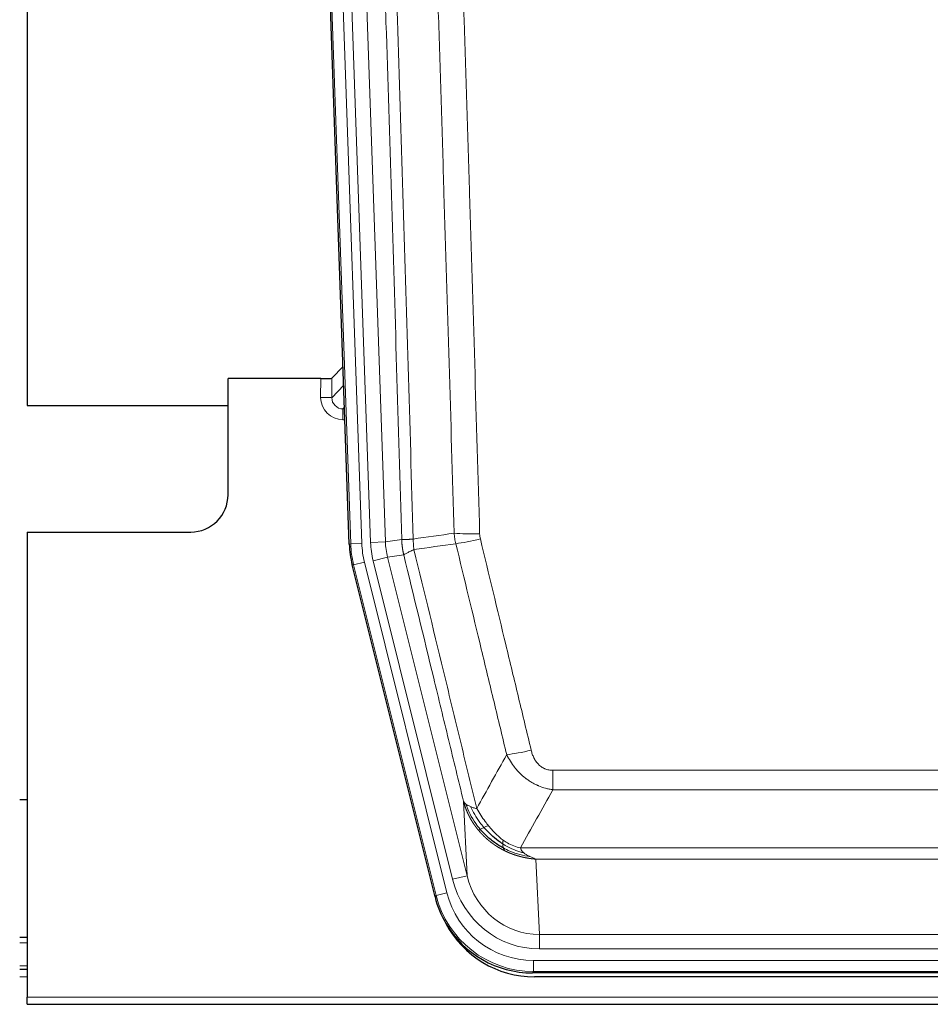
# Model space of a CAD drawing. Header units: inches. Extents: x 0 to 20790, y -12 to 14700.
# Tile 16 of 184: x 2361 to 2606, y 4848 to 5112. Entities that reach past the tile are written whole.
import ezdxf

# ---------------------------------------------------------------- set-up
doc = ezdxf.new("R2010")
doc.units = ezdxf.units.IN
doc.layers.add('1', color=7, linetype='Continuous', true_color=0xffffff)

msp = doc.modelspace()

# ---------------------------------------------------------------- linework, layer by layer
at = {"layer": '1', "color": 2, "linetype": 'Continuous', "lineweight": 25}
for p, q in [((2363.169, 5432.089), (2363.169, 5008.579)), ((2449.765, 4971.314), (2436.647, 5346.959)), ((2448.098, 5019.051), (2445.071, 5015.916)), ((2442.072, 5015.814), (2417.169, 5015.814)), ((2417.169, 4984.579), (2417.169, 5015.814)), ((2363.169, 5008.579), (2417.168, 5008.579)), ((2363.169, 4974.579), (2407.169, 4974.579)), ((2363.169, 4974.579), (2363.169, 4849.549)), ((2472.804, 4876.474), (2450.55, 4965.732)), ((2363.23, 4902.578), (2361.196, 4902.578)), ((2363.162, 4865.579), (2361.177, 4865.579)), ((2363.162, 4856.98), (2361.177, 4856.98)), ((2715.372, 4856.034), (2498.966, 4856.034)), ((2714.781, 4854.992), (2499.558, 4854.992)), ((2363.169, 4847.601), (2363.169, 4849.549)), ((2363.169, 4847.601), (2851.169, 4847.601))]:
    msp.add_line(p, q, dxfattribs=at)
at = {"layer": '1', "color": 110, "linetype": 'Continuous', "lineweight": 13}
for p, q in [((2450.139, 4971.366), (2437.028, 5346.809)), ((2440.022, 5346.914), (2453.133, 4971.471)), ((2442.413, 5345.972), (2455.48, 4971.801)), ((2446.406, 5346.111), (2459.472, 4971.94)), ((2442.062, 5010.767), (2442.072, 5015.814)), ((2445.071, 5015.916), (2445.06, 5010.685)), ((2445.06, 5010.685), (2448.274, 5014.013)), ((2448.48, 5008.12), (2448.053, 5007.677)), ((2448.053, 5007.677), (2448.053, 5004.758)), ((2448.053, 5007.677), (2448.495, 5007.677)), ((2448.053, 5004.758), (2448.597, 5004.758)), ((2449.765, 4971.314), (2450.139, 4971.366)), ((2453.133, 4971.471), (2450.139, 4971.366)), ((2455.48, 4971.801), (2459.472, 4971.94)), ((2459.472, 4971.94), (2463.848, 4972.555)), ((2453.83, 4966.509), (2450.923, 4965.784)), ((2453.83, 4966.509), (2476.004, 4877.574)), ((2456.177, 4966.839), (2460.053, 4967.805)), ((2477.529, 4881.201), (2456.177, 4966.839)), ((2464.405, 4968.417), (2460.053, 4967.805)), ((2460.053, 4967.805), (2481.405, 4882.167)), ((2450.923, 4965.784), (2450.55, 4965.732)), ((2473.097, 4876.849), (2450.923, 4965.784)), ((2504.498, 4905.281), (2504.498, 4910.522)), ((2504.498, 4910.522), (2709.84, 4910.522)), ((2709.84, 4905.281), (2504.498, 4905.281)), ((2481.405, 4882.167), (2480.447, 4902.222)), ((2495.766, 4889.662), (2718.572, 4889.662)), ((2714.459, 4886.632), (2499.879, 4886.632)), ((2499.879, 4886.632), (2500.848, 4866.353)), ((2477.529, 4881.201), (2481.405, 4882.167)), ((2472.804, 4876.474), (2473.097, 4876.849)), ((2476.004, 4877.574), (2473.097, 4876.849)), ((2500.848, 4866.353), (2713.491, 4866.353)), ((2500.848, 4862.489), (2500.848, 4866.353)), ((2363.162, 4864.124), (2361.177, 4864.124)), ((2713.491, 4862.489), (2500.848, 4862.489)), ((2363.162, 4857.949), (2361.177, 4857.949)), ((2499.259, 4856.409), (2499.259, 4859.405)), ((2499.259, 4859.405), (2715.079, 4859.405)), ((2363.162, 4854.98), (2361.177, 4854.98)), ((2499.259, 4856.409), (2498.966, 4856.034)), ((2715.079, 4856.409), (2499.259, 4856.409)), ((2363.169, 4849.549), (2851.169, 4849.549))]:
    msp.add_line(p, q, dxfattribs=at)
at = {"layer": '1', "color": 2, "linetype": 'Continuous', "lineweight": 25}
msp.add_arc((2407.169, 4984.579), 10, 270, 0, dxfattribs=at)
for centre, major_axis, ratio, start_param, end_param in [((2442.072, 5015.919), (-3, 0), 0.0349646, 1.5706703, 3.1078402), ((2476.785, 4972.265, 0), (26.774, 3.763), 0.9986144, 3.0370169, 3.2461684), ((2499.024, 4883.071, 0), (16.66, 21.323), 0.9977958, 2.4794378, 2.7643876), ((2499.024, 4883.071, 0), (16.66, 21.323), 0.9977958, 2.7643876, 3.8037475), ((2499.583, 4882.008, 0), (16.639, 21.297), 0.9990195, 2.7203481, 3.8043419)]:
    msp.add_ellipse(centre, major_axis=major_axis, ratio=ratio, start_param=start_param, end_param=end_param, dxfattribs=at)
at = {"layer": '1', "color": 110, "linetype": 'Continuous', "lineweight": 13}
for centre, major_axis, ratio, start_param, end_param in [((2448.065, 5010.767), (-3.237, -5.067), 0.9977321, 5.2798208, 6.8506171), ((2442.062, 5010.688), (-3, 0.006), 0.0261769, 3.175273, 4.7124429), ((2448.065, 5010.688), (-1.726, -2.474), 0.9943829, 5.3201387, 6.890935), ((2484.802, 4975.26), (-9.996, -0.288), 0.1133347, 0.8101184, 1.5675278), ((2477.151, 4972.316), (-26.766, -3.762), 0.9989218, 6.1786096, 6.387761), ((2477.151, 4972.316, 0), (23.799, 3.345), 0.9986144, 3.0370169, 3.2461684), ((2479.498, 4972.646), (-23.799, -3.345), 0.9986144, 6.1786096, 6.387761), ((2479.498, 4972.646), (-19.844, -2.789), 0.9980617, 6.1786096, 6.387761), ((2484.99, 4973.854), (-9.719, -2.353), 0.1107863, 0.7983441, 1.5439815), ((2498.651, 4917.279), (-9.722, -2.342), 0.1329353, 0.7958322, 1.5387903), ((2500.768, 4887.336), (1.001, -20.961), 0.9530564, 4.9157844, 6.2370968), ((2500.768, 4887.336, 0), (1.185, -24.82), 0.9658521, 4.9157844, 6.2370968), ((2499.31, 4883.438), (-16.651, -21.313), 0.9982842, 5.6210305, 6.9453401), ((2499.31, 4883.438, 0), (14.809, 18.954), 0.9977958, 2.4794378, 3.8037475)]:
    msp.add_ellipse(centre, major_axis=major_axis, ratio=ratio, start_param=start_param, end_param=end_param, dxfattribs=at)
for points, knots in [([(2454.709, 5345.519), (2455.28, 5329.965), (2456.408, 5298.855), (2458.053, 5252.19), (2459.119, 5221.08), (2459.908, 5197.747), (2460.299, 5186.081), (2460.75, 5172.47), (2460.943, 5166.637), (2461.071, 5162.748), (2461.135, 5160.804), (2461.454, 5151.082), (2461.833, 5139.419), (2462.271, 5125.816), (2462.458, 5119.987), (2462.582, 5116.102), (2462.644, 5114.159), (2463.2, 5096.676), (2464.173, 5065.62), (2465.583, 5019.11), (2466.492, 4988.152), (2466.938, 4972.686)], [0, 0, 0, 0, 0.125, 0.25, 0.375, 0.375, 0.4375, 0.46875, 0.484375, 0.484375, 0.5, 0.5, 0.5625, 0.59375, 0.609375, 0.609375, 0.625, 0.625, 0.75, 0.875, 1, 1, 1, 1]), ([(2463.848, 4972.555), (2463.404, 4987.965), (2462.498, 5018.811), (2461.091, 5065.152), (2460.121, 5096.096), (2459.566, 5113.515), (2459.505, 5115.451), (2459.381, 5119.322), (2459.195, 5125.13), (2458.758, 5138.684), (2458.38, 5150.305), (2458.062, 5159.991), (2457.998, 5161.929), (2457.87, 5165.804), (2457.678, 5171.616), (2457.228, 5185.178), (2456.838, 5196.802), (2456.052, 5220.051), (2454.988, 5251.049), (2453.348, 5297.547), (2452.223, 5328.545), (2451.653, 5344.044)], [0, 0, 0, 0, 0.125, 0.25, 0.375, 0.375, 0.390625, 0.390625, 0.40625, 0.4375, 0.5, 0.5, 0.515625, 0.515625, 0.53125, 0.5625, 0.625, 0.625, 0.75, 0.875, 1, 1, 1, 1]), ([(2477.935, 4974.24), (2477.496, 4989.459), (2476.605, 5019.921), (2475.683, 5050.431), (2474.98, 5073.331), (2474.744, 5080.967), (2474.267, 5096.246), (2474.027, 5103.888), (2473.301, 5126.824), (2472.809, 5142.121), (2472.185, 5161.25), (2472.059, 5165.076), (2471.808, 5172.728), (2471.429, 5184.207), (2471.046, 5195.685), (2470.274, 5218.641), (2469.23, 5249.25), (2467.621, 5295.165), (2466.519, 5325.775), (2465.96, 5341.081)], [0, 0, 0, 0, 0.125, 0.25, 0.25, 0.3125, 0.3125, 0.375, 0.375, 0.5, 0.5, 0.53125, 0.53125, 0.5625, 0.625, 0.625, 0.75, 0.875, 1, 1, 1, 1]), ([(2472.844, 5341.424), (2473.401, 5326.099), (2474.502, 5295.451), (2476.109, 5249.479), (2477.152, 5218.832), (2477.922, 5195.847), (2478.305, 5184.354), (2478.683, 5172.862), (2478.935, 5165.2), (2479.06, 5161.37), (2479.683, 5142.216), (2480.175, 5126.9), (2480.9, 5103.936), (2481.14, 5096.284), (2481.616, 5080.986), (2481.852, 5073.34), (2482.554, 5050.412), (2483.474, 5019.864), (2484.365, 4989.364), (2484.802, 4974.126)], [0, 0, 0, 0, 0.125, 0.25, 0.375, 0.375, 0.4375, 0.46875, 0.46875, 0.5, 0.5, 0.625, 0.625, 0.6875, 0.6875, 0.75, 0.75, 0.875, 1, 1, 1, 1]), ([(2484.99, 4972.714), (2484.934, 4972.946), (2484.89, 4973.18), (2484.828, 4973.651), (2484.809, 4973.887), (2484.802, 4974.126)], [0, 0, 0, 0, 0.5, 0.5, 1, 1, 1, 1]), ([(2463.848, 4972.555), (2463.849, 4972.555), (2463.851, 4972.555), (2463.854, 4972.554), (2463.858, 4972.554), (2463.861, 4972.554), (2463.865, 4972.554), (2463.869, 4972.553), (2463.873, 4972.553), (2463.878, 4972.553), (2463.883, 4972.552), (2463.888, 4972.552), (2463.893, 4972.552), (2463.899, 4972.552), (2463.905, 4972.551), (2463.911, 4972.551), (2463.917, 4972.551), (2463.924, 4972.551), (2463.931, 4972.551), (2463.938, 4972.55), (2463.945, 4972.55), (2463.953, 4972.55), (2463.961, 4972.55), (2463.969, 4972.55), (2463.977, 4972.549), (2463.986, 4972.549), (2463.995, 4972.549), (2464.004, 4972.549), (2464.013, 4972.549), (2464.023, 4972.549), (2464.033, 4972.549), (2464.043, 4972.549), (2464.053, 4972.549), (2464.064, 4972.548), (2464.075, 4972.548), (2464.086, 4972.548), (2464.097, 4972.548), (2464.109, 4972.548), (2464.121, 4972.548), (2464.133, 4972.548), (2464.145, 4972.548), (2464.158, 4972.548), (2464.17, 4972.548), (2464.184, 4972.548), (2464.197, 4972.548), (2464.211, 4972.548), (2464.224, 4972.548), (2464.238, 4972.548), (2464.253, 4972.548), (2464.267, 4972.549), (2464.282, 4972.549), (2464.297, 4972.549), (2464.313, 4972.549), (2464.328, 4972.549), (2464.344, 4972.549), (2464.36, 4972.549), (2464.376, 4972.55), (2464.393, 4972.55), (2464.409, 4972.55), (2464.426, 4972.55), (2464.444, 4972.55), (2464.461, 4972.551), (2464.479, 4972.551), (2464.497, 4972.551), (2464.515, 4972.551), (2464.533, 4972.552), (2464.552, 4972.552), (2464.571, 4972.552), (2464.59, 4972.553), (2464.609, 4972.553), (2464.629, 4972.553), (2464.649, 4972.554), (2464.669, 4972.554), (2464.689, 4972.555), (2464.71, 4972.555), (2464.731, 4972.555), (2464.758, 4972.556), (2464.792, 4972.557), (2464.832, 4972.558), (2464.874, 4972.559), (2464.916, 4972.56), (2464.96, 4972.562), (2465.004, 4972.563), (2465.049, 4972.565), (2465.094, 4972.566), (2465.14, 4972.568), (2465.188, 4972.57), (2465.235, 4972.572), (2465.284, 4972.574), (2465.334, 4972.577), (2465.384, 4972.579), (2465.435, 4972.582), (2465.486, 4972.584), (2465.539, 4972.587), (2465.592, 4972.59), (2465.646, 4972.593), (2465.701, 4972.596), (2465.756, 4972.599), (2465.812, 4972.603), (2465.869, 4972.606), (2465.926, 4972.61), (2465.984, 4972.614), (2466.043, 4972.618), (2466.103, 4972.622), (2466.163, 4972.626), (2466.224, 4972.63), (2466.286, 4972.634), (2466.348, 4972.639), (2466.411, 4972.644), (2466.475, 4972.648), (2466.539, 4972.653), (2466.604, 4972.658), (2466.669, 4972.663), (2466.735, 4972.669), (2466.802, 4972.674), (2466.87, 4972.68), (2466.915, 4972.684), (2466.938, 4972.686)], [0, 0, 0, 0, 0.0066687, 0.0133374, 0.0200061, 0.0266746, 0.0333432, 0.0400116, 0.0466801, 0.0533484, 0.0600168, 0.066685, 0.0733532, 0.0800214, 0.0866895, 0.0933575, 0.1000255, 0.1066935, 0.1133614, 0.1200292, 0.126697, 0.1333647, 0.1400324, 0.1467001, 0.1533676, 0.1600352, 0.1667026, 0.1733701, 0.1800374, 0.1867047, 0.193372, 0.2000392, 0.2067064, 0.2133735, 0.2200405, 0.2267075, 0.2333745, 0.2400414, 0.2467082, 0.253375, 0.2600418, 0.2667085, 0.2733751, 0.2800417, 0.2867082, 0.2933747, 0.3000412, 0.3067075, 0.3133739, 0.3200401, 0.3267064, 0.3333725, 0.3400387, 0.3467047, 0.3533708, 0.3600367, 0.3667026, 0.3733685, 0.3800343, 0.3867001, 0.3933658, 0.4000315, 0.4066971, 0.4133626, 0.4200281, 0.4266936, 0.433359, 0.4400243, 0.4466896, 0.4533549, 0.4600201, 0.4666852, 0.4733503, 0.4800154, 0.4866804, 0.4933453, 0.5000102, 0.5125098, 0.5250093, 0.5375088, 0.5500082, 0.5625077, 0.5750071, 0.5875066, 0.600006, 0.6125054, 0.6250049, 0.6375043, 0.6500037, 0.6625032, 0.6750026, 0.6875021, 0.7000016, 0.7125011, 0.7250006, 0.7375001, 0.7499997, 0.7624993, 0.7749989, 0.7874985, 0.7999982, 0.812498, 0.8249977, 0.8374975, 0.8499974, 0.8624973, 0.8749972, 0.8874972, 0.8999973, 0.9124974, 0.9249976, 0.9374978, 0.9499981, 0.9624985, 0.9749989, 0.9874994, 1, 1, 1, 1]), ([(2464.405, 4968.417), (2464.4, 4968.438), (2464.39, 4968.48), (2464.374, 4968.544), (2464.359, 4968.609), (2464.344, 4968.676), (2464.329, 4968.744), (2464.313, 4968.813), (2464.298, 4968.884), (2464.282, 4968.955), (2464.267, 4969.028), (2464.252, 4969.103), (2464.236, 4969.178), (2464.221, 4969.255), (2464.206, 4969.333), (2464.191, 4969.413), (2464.175, 4969.494), (2464.16, 4969.576), (2464.146, 4969.659), (2464.131, 4969.744), (2464.116, 4969.83), (2464.102, 4969.917), (2464.087, 4970.006), (2464.073, 4970.096), (2464.06, 4970.187), (2464.046, 4970.28), (2464.033, 4970.374), (2464.012, 4970.525), (2463.986, 4970.727), (2463.958, 4970.974), (2463.934, 4971.203), (2463.915, 4971.414), (2463.899, 4971.608), (2463.886, 4971.783), (2463.876, 4971.94), (2463.868, 4972.08), (2463.862, 4972.201), (2463.857, 4972.305), (2463.854, 4972.39), (2463.852, 4972.457), (2463.85, 4972.506), (2463.849, 4972.536), (2463.849, 4972.551), (2463.848, 4972.555)], [0, 0, 0, 0, 0.0155037, 0.0313049, 0.0474035, 0.0637997, 0.0804935, 0.097485, 0.1147743, 0.1323613, 0.1502462, 0.1684289, 0.1869096, 0.2056883, 0.224765, 0.2441397, 0.2638126, 0.2837835, 0.3040527, 0.32462, 0.3454856, 0.3666494, 0.3881116, 0.409872, 0.4319308, 0.454288, 0.4769435, 0.4998975, 0.5635611, 0.6228928, 0.6778927, 0.7285606, 0.7748966, 0.8169007, 0.8545729, 0.8879131, 0.9169214, 0.9415977, 0.9619421, 0.9779545, 0.989635, 0.9969835, 1, 1, 1, 1]), ([(2467.15, 4969.851), (2467.075, 4970.317), (2467.032, 4970.787), (2466.974, 4971.732), (2466.959, 4972.208), (2466.938, 4972.686)], [0, 0, 0, 0, 0.5, 0.5, 1, 1, 1, 1]), ([(2492.071, 4914.718), (2490.936, 4919.438), (2489.799, 4924.161), (2487.524, 4933.609), (2486.385, 4938.335), (2482.966, 4952.516), (2480.682, 4961.975), (2478.393, 4971.441)], [0, 0, 0, 0, 0.25, 0.25, 0.5, 0.5, 1, 1, 1, 1]), ([(2484.99, 4972.714), (2487.275, 4963.236), (2489.556, 4953.763), (2492.972, 4939.563), (2494.109, 4934.83), (2496.382, 4925.369), (2497.517, 4920.64), (2498.651, 4915.913)], [0, 0, 0, 0, 0.5, 0.5, 0.75, 0.75, 1, 1, 1, 1]), ([(2464.405, 4968.417), (2464.426, 4968.468), (2464.504, 4968.534), (2464.767, 4968.701), (2464.953, 4968.801), (2465.425, 4969.038), (2465.71, 4969.175), (2466.368, 4969.485), (2466.741, 4969.659), (2467.15, 4969.851)], [0, 0, 0, 0, 0.25, 0.25, 0.5, 0.5, 0.75, 0.75, 1, 1, 1, 1]), ([(2467.15, 4969.851), (2469.972, 4958.227), (2472.788, 4946.611), (2477.001, 4929.199), (2478.404, 4923.398), (2481.206, 4911.799), (2482.606, 4906.003), (2484.004, 4900.208)], [0, 0, 0, 0, 0.5, 0.5, 0.75, 0.75, 1, 1, 1, 1]), ([(2480.447, 4902.222), (2479.116, 4907.73), (2477.784, 4913.24), (2475.116, 4924.265), (2473.781, 4929.779), (2469.77, 4946.328), (2467.09, 4957.369), (2464.405, 4968.417)], [0, 0, 0, 0, 0.25, 0.25, 0.5, 0.5, 1, 1, 1, 1]), ([(2504.498, 4910.522), (2504.315, 4910.522), (2504.133, 4910.53), (2503.769, 4910.561), (2503.589, 4910.585), (2503.234, 4910.651), (2503.058, 4910.692), (2502.712, 4910.791), (2502.541, 4910.85), (2502.33, 4910.936), (2502.288, 4910.953), (2502.204, 4910.99), (2502.08, 4911.046), (2501.958, 4911.107), (2501.719, 4911.234), (2501.412, 4911.421), (2501.124, 4911.638), (2500.951, 4911.783), (2500.917, 4911.813), (2500.849, 4911.873), (2500.815, 4911.903), (2500.715, 4911.996), (2500.65, 4912.059), (2500.461, 4912.252), (2500.341, 4912.386), (2500.115, 4912.664), (2500.008, 4912.807), (2499.805, 4913.102), (2499.709, 4913.254), (2499.596, 4913.449), (2499.574, 4913.488), (2499.53, 4913.567), (2499.509, 4913.607), (2499.445, 4913.727), (2499.404, 4913.807), (2499.285, 4914.049), (2499.212, 4914.213), (2499.075, 4914.543), (2499.011, 4914.711), (2498.835, 4915.218), (2498.735, 4915.562), (2498.651, 4915.913)], [0, 0, 0, 0, 0.0625, 0.0625, 0.125, 0.125, 0.1875, 0.1875, 0.25, 0.25, 0.265625, 0.265625, 0.28125, 0.3125, 0.3125, 0.375, 0.4375, 0.4375, 0.453125, 0.453125, 0.46875, 0.46875, 0.5, 0.5, 0.5625, 0.5625, 0.625, 0.625, 0.6875, 0.6875, 0.703125, 0.703125, 0.71875, 0.71875, 0.75, 0.75, 0.8125, 0.8125, 0.875, 0.875, 1, 1, 1, 1]), ([(2504.498, 4905.281), (2504.163, 4905.329), (2503.83, 4905.388), (2503.167, 4905.527), (2502.839, 4905.607), (2501.863, 4905.878), (2501.225, 4906.099), (2500.522, 4906.396), (2500.444, 4906.43), (2500.289, 4906.499), (2500.212, 4906.534), (2499.98, 4906.641), (2499.827, 4906.714), (2499.373, 4906.943), (2498.778, 4907.266), (2498.205, 4907.628), (2497.784, 4907.913), (2497.575, 4908.059), (2497.37, 4908.211), (2497.233, 4908.313), (2497.166, 4908.365), (2496.56, 4908.834), (2496.052, 4909.282), (2495.333, 4909.999), (2495.1, 4910.245), (2494.762, 4910.625), (2494.651, 4910.754), (2494.432, 4911.014), (2494.325, 4911.147), (2493.798, 4911.814), (2493.41, 4912.368), (2492.695, 4913.515), (2492.368, 4914.107), (2492.071, 4914.718)], [0, 0, 0, 0, 0.0625, 0.0625, 0.125, 0.125, 0.25, 0.25, 0.265625, 0.265625, 0.28125, 0.28125, 0.3125, 0.3125, 0.375, 0.4375, 0.4375, 0.46875, 0.484375, 0.484375, 0.5, 0.5, 0.625, 0.625, 0.6875, 0.6875, 0.71875, 0.71875, 0.75, 0.75, 0.875, 0.875, 1, 1, 1, 1]), ([(2484.479, 4894.396), (2484.467, 4894.41), (2484.444, 4894.438), (2484.409, 4894.48), (2484.374, 4894.523), (2484.338, 4894.567), (2484.302, 4894.611), (2484.265, 4894.657), (2484.228, 4894.702), (2484.191, 4894.749), (2484.153, 4894.797), (2484.115, 4894.845), (2484.077, 4894.894), (2484.038, 4894.943), (2483.999, 4894.994), (2483.959, 4895.045), (2483.92, 4895.097), (2483.879, 4895.15), (2483.839, 4895.203), (2483.798, 4895.258), (2483.757, 4895.313), (2483.716, 4895.369), (2483.674, 4895.425), (2483.632, 4895.483), (2483.59, 4895.541), (2483.548, 4895.6), (2483.505, 4895.66), (2483.462, 4895.721), (2483.419, 4895.782), (2483.376, 4895.845), (2483.332, 4895.908), (2483.288, 4895.972), (2483.244, 4896.037), (2483.2, 4896.102), (2483.155, 4896.169), (2483.111, 4896.236), (2483.066, 4896.305), (2483.021, 4896.374), (2482.976, 4896.444), (2482.93, 4896.514), (2482.885, 4896.586), (2482.839, 4896.659), (2482.794, 4896.732), (2482.748, 4896.806), (2482.702, 4896.882), (2482.656, 4896.958), (2482.61, 4897.035), (2482.564, 4897.113), (2482.518, 4897.191), (2482.472, 4897.271), (2482.426, 4897.352), (2482.379, 4897.433), (2482.333, 4897.516), (2482.287, 4897.599), (2482.241, 4897.683), (2482.195, 4897.769), (2482.148, 4897.855), (2482.102, 4897.942), (2482.056, 4898.03), (2482.01, 4898.119), (2481.964, 4898.209), (2481.918, 4898.3), (2481.873, 4898.392), (2481.827, 4898.484), (2481.782, 4898.578), (2481.736, 4898.673), (2481.691, 4898.768), (2481.646, 4898.865), (2481.602, 4898.963), (2481.557, 4899.061), (2481.513, 4899.161), (2481.468, 4899.261), (2481.424, 4899.363), (2481.381, 4899.465), (2481.337, 4899.569), (2481.294, 4899.673), (2481.251, 4899.779), (2481.209, 4899.885), (2481.167, 4899.992), (2481.125, 4900.101), (2481.083, 4900.21), (2481.042, 4900.321), (2481.001, 4900.432), (2480.961, 4900.544), (2480.921, 4900.658), (2480.882, 4900.772), (2480.843, 4900.888), (2480.804, 4901.004), (2480.766, 4901.121), (2480.728, 4901.24), (2480.691, 4901.359), (2480.655, 4901.479), (2480.619, 4901.601), (2480.583, 4901.723), (2480.548, 4901.847), (2480.514, 4901.971), (2480.48, 4902.096), (2480.458, 4902.18), (2480.447, 4902.222)], [0, 0, 0, 0, 0.0060657, 0.012223, 0.0184718, 0.0248123, 0.0312443, 0.0377679, 0.0443831, 0.0510899, 0.0578883, 0.0647782, 0.0717598, 0.0788329, 0.0859977, 0.093254, 0.1006019, 0.1080414, 0.1155725, 0.1231952, 0.1309095, 0.1387154, 0.1466129, 0.1546019, 0.1626826, 0.1708549, 0.1791188, 0.1874742, 0.1959213, 0.20446, 0.2130903, 0.2218121, 0.2306256, 0.2395307, 0.2485274, 0.2576156, 0.2667955, 0.276067, 0.2854301, 0.2948848, 0.3044311, 0.314069, 0.3237985, 0.3336196, 0.3435324, 0.3535367, 0.3636326, 0.3738202, 0.3840993, 0.3944701, 0.4049324, 0.4154864, 0.426132, 0.4368691, 0.4476979, 0.4586183, 0.4696303, 0.480734, 0.4919292, 0.503216, 0.5145945, 0.5260645, 0.5376262, 0.5492795, 0.5610244, 0.5728609, 0.584789, 0.5968087, 0.60892, 0.621123, 0.6334175, 0.6458037, 0.6582815, 0.6708509, 0.6835119, 0.6962645, 0.7091087, 0.7220445, 0.735072, 0.748191, 0.7614017, 0.774704, 0.7880979, 0.8015834, 0.8151605, 0.8288293, 0.8425896, 0.8564416, 0.8703852, 0.8844204, 0.8985472, 0.9127656, 0.9270756, 0.9414773, 0.9559705, 0.9705554, 0.9852319, 1, 1, 1, 1]), ([(2480.447, 4902.222), (2480.504, 4902.079), (2480.587, 4901.942), (2480.8, 4901.681), (2480.931, 4901.557), (2481.086, 4901.44)], [0, 0, 0, 0, 0.5, 0.5, 1, 1, 1, 1]), ([(2484.969, 4894.626), (2484.534, 4895.136), (2484.124, 4895.666), (2482.594, 4897.848), (2481.699, 4899.627), (2481.086, 4901.44)], [0, 0, 0, 0, 0.25, 0.25, 1, 1, 1, 1]), ([(2481.086, 4901.44), (2481.243, 4901.314), (2481.423, 4901.195), (2481.827, 4900.971), (2482.051, 4900.866), (2482.297, 4900.768)], [0, 0, 0, 0, 0.5, 0.5, 1, 1, 1, 1]), ([(2485.955, 4895.153), (2485.583, 4895.585), (2485.227, 4896.029), (2483.866, 4897.848), (2482.995, 4899.302), (2482.297, 4900.768)], [0, 0, 0, 0, 0.25, 0.25, 1, 1, 1, 1]), ([(2482.297, 4900.768), (2482.543, 4900.661), (2482.809, 4900.561), (2483.379, 4900.375), (2483.683, 4900.288), (2484.004, 4900.208)], [0, 0, 0, 0, 0.5, 0.5, 1, 1, 1, 1]), ([(2487.179, 4895.602), (2486.88, 4895.972), (2486.59, 4896.35), (2485.463, 4897.88), (2484.697, 4899.068), (2484.004, 4900.208)], [0, 0, 0, 0, 0.25, 0.25, 1, 1, 1, 1]), ([(2484.479, 4894.396), (2484.515, 4894.402), (2484.557, 4894.417), (2484.663, 4894.462), (2484.725, 4894.494), (2484.851, 4894.561), (2484.907, 4894.592), (2484.969, 4894.626)], [0, 0, 0, 0, 0.375, 0.375, 0.75, 0.75, 1, 1, 1, 1]), ([(2484.969, 4894.626), (2485, 4894.643), (2485.032, 4894.661), (2485.167, 4894.736), (2485.28, 4894.799), (2485.529, 4894.935), (2485.665, 4895.007), (2485.857, 4895.104), (2485.906, 4895.129), (2485.955, 4895.153)], [0, 0, 0, 0, 0.125, 0.125, 0.5, 0.5, 0.875, 0.875, 1, 1, 1, 1]), ([(2485.955, 4895.153), (2486.054, 4895.201), (2486.155, 4895.249), (2486.412, 4895.363), (2486.569, 4895.427), (2486.88, 4895.534), (2487.033, 4895.576), (2487.179, 4895.602)], [0, 0, 0, 0, 0.25, 0.25, 0.625, 0.625, 1, 1, 1, 1]), ([(2491.149, 4891.723), (2490.968, 4891.854), (2490.79, 4891.989), (2490.083, 4892.548), (2489.568, 4893.007), (2488.574, 4893.989), (2488.095, 4894.51), (2487.48, 4895.234), (2487.329, 4895.417), (2487.179, 4895.602)], [0, 0, 0, 0, 0.125, 0.125, 0.5, 0.5, 0.875, 0.875, 1, 1, 1, 1]), ([(2491.482, 4888.913), (2491.46, 4888.924), (2491.416, 4888.946), (2491.35, 4888.979), (2491.284, 4889.012), (2491.218, 4889.045), (2491.152, 4889.079), (2491.086, 4889.113), (2491.019, 4889.148), (2490.953, 4889.183), (2490.887, 4889.218), (2490.82, 4889.253), (2490.754, 4889.289), (2490.687, 4889.325), (2490.621, 4889.361), (2490.554, 4889.398), (2490.488, 4889.435), (2490.421, 4889.472), (2490.354, 4889.51), (2490.287, 4889.548), (2490.221, 4889.586), (2490.154, 4889.625), (2490.087, 4889.664), (2490.02, 4889.703), (2489.953, 4889.743), (2489.886, 4889.783), (2489.819, 4889.823), (2489.752, 4889.864), (2489.685, 4889.905), (2489.618, 4889.946), (2489.551, 4889.988), (2489.484, 4890.03), (2489.417, 4890.072), (2489.35, 4890.115), (2489.283, 4890.158), (2489.216, 4890.202), (2489.148, 4890.245), (2489.081, 4890.289), (2489.014, 4890.334), (2488.947, 4890.379), (2488.88, 4890.424), (2488.813, 4890.47), (2488.746, 4890.516), (2488.679, 4890.562), (2488.612, 4890.608), (2488.545, 4890.655), (2488.478, 4890.703), (2488.411, 4890.751), (2488.344, 4890.799), (2488.277, 4890.847), (2488.21, 4890.896), (2488.143, 4890.945), (2488.076, 4890.995), (2488.009, 4891.045), (2487.943, 4891.095), (2487.876, 4891.146), (2487.809, 4891.197), (2487.743, 4891.249), (2487.676, 4891.3), (2487.61, 4891.353), (2487.543, 4891.405), (2487.477, 4891.458), (2487.411, 4891.512), (2487.344, 4891.565), (2487.278, 4891.62), (2487.212, 4891.674), (2487.146, 4891.729), (2487.08, 4891.784), (2487.014, 4891.84), (2486.948, 4891.896), (2486.883, 4891.953), (2486.817, 4892.009), (2486.752, 4892.067), (2486.686, 4892.124), (2486.621, 4892.182), (2486.556, 4892.241), (2486.49, 4892.3), (2486.425, 4892.359), (2486.36, 4892.419), (2486.296, 4892.479), (2486.231, 4892.539), (2486.166, 4892.6), (2486.102, 4892.661), (2486.038, 4892.723), (2485.973, 4892.785), (2485.909, 4892.847), (2485.845, 4892.91), (2485.782, 4892.973), (2485.718, 4893.037), (2485.654, 4893.101), (2485.591, 4893.166), (2485.528, 4893.23), (2485.465, 4893.296), (2485.402, 4893.361), (2485.339, 4893.427), (2485.276, 4893.494), (2485.214, 4893.561), (2485.152, 4893.628), (2485.09, 4893.696), (2485.028, 4893.764), (2484.966, 4893.833), (2484.904, 4893.902), (2484.843, 4893.971), (2484.782, 4894.041), (2484.721, 4894.111), (2484.66, 4894.182), (2484.599, 4894.253), (2484.539, 4894.324), (2484.499, 4894.372), (2484.479, 4894.396)], [0, 0, 0, 0, 0.0082024, 0.0164263, 0.0246716, 0.0329384, 0.0412265, 0.0495362, 0.0578672, 0.0662198, 0.0745938, 0.0829892, 0.0914062, 0.0998446, 0.1083045, 0.1167859, 0.1252887, 0.1338131, 0.1423589, 0.1509263, 0.1595151, 0.1681255, 0.1767574, 0.1854108, 0.1940858, 0.2027822, 0.2115002, 0.2202398, 0.2290008, 0.2377835, 0.2465876, 0.2554134, 0.2642606, 0.2731295, 0.2820199, 0.2909319, 0.2998654, 0.3088206, 0.3177973, 0.3267956, 0.3358154, 0.3448569, 0.35392, 0.3630047, 0.3721109, 0.3812388, 0.3903883, 0.3995594, 0.4087522, 0.4179665, 0.4272025, 0.4364601, 0.4457393, 0.4550402, 0.4643627, 0.4737069, 0.4830727, 0.4924601, 0.5018692, 0.5113, 0.5207524, 0.5302265, 0.5397222, 0.5492397, 0.5587788, 0.5683395, 0.577922, 0.5875261, 0.5971519, 0.6067994, 0.6164686, 0.6261595, 0.6358721, 0.6456064, 0.6553624, 0.6651401, 0.6749395, 0.6847606, 0.6946034, 0.704468, 0.7143542, 0.7242622, 0.734192, 0.7441434, 0.7541166, 0.7641115, 0.7741282, 0.7841666, 0.7942268, 0.8043087, 0.8144123, 0.8245377, 0.8346848, 0.8448538, 0.8550444, 0.8652568, 0.875491, 0.885747, 0.8960247, 0.9063242, 0.9166455, 0.9269886, 0.9373534, 0.9477401, 0.9581485, 0.9685787, 0.9790306, 0.9895044, 1, 1, 1, 1]), ([(2490.998, 4890.742), (2490.997, 4890.84), (2490.998, 4890.937), (2491.012, 4891.171), (2491.028, 4891.305), (2491.076, 4891.541), (2491.108, 4891.644), (2491.149, 4891.723)], [0, 0, 0, 0, 0.25, 0.25, 0.625, 0.625, 1, 1, 1, 1]), ([(2496.637, 4888.324), (2495.227, 4888.644), (2493.79, 4889.185), (2491.92, 4890.178), (2491.456, 4890.449), (2490.998, 4890.742)], [0, 0, 0, 0, 0.75, 0.75, 1, 1, 1, 1]), ([(2491.167, 4889.626), (2491.155, 4889.666), (2491.143, 4889.707), (2491.099, 4889.876), (2491.07, 4890.012), (2491.026, 4890.297), (2491.011, 4890.446), (2491.001, 4890.643), (2490.999, 4890.692), (2490.998, 4890.742)], [0, 0, 0, 0, 0.125, 0.125, 0.5, 0.5, 0.875, 0.875, 1, 1, 1, 1]), ([(2495.766, 4889.662), (2494.546, 4889.875), (2493.37, 4890.34), (2491.876, 4891.22), (2491.509, 4891.462), (2491.149, 4891.723)], [0, 0, 0, 0, 0.75, 0.75, 1, 1, 1, 1]), ([(2491.482, 4888.913), (2491.448, 4888.972), (2491.409, 4889.041), (2491.327, 4889.203), (2491.284, 4889.295), (2491.217, 4889.47), (2491.191, 4889.546), (2491.167, 4889.626)], [0, 0, 0, 0, 0.375, 0.375, 0.75, 0.75, 1, 1, 1, 1]), ([(2498.308, 4887.323), (2496.536, 4887.546), (2494.707, 4888.029), (2492.333, 4889.034), (2491.745, 4889.316), (2491.167, 4889.626)], [0, 0, 0, 0, 0.75, 0.75, 1, 1, 1, 1]), ([(2496.637, 4888.324), (2496.519, 4888.42), (2496.409, 4888.52), (2496.16, 4888.779), (2496.035, 4888.943), (2495.849, 4889.289), (2495.788, 4889.47), (2495.766, 4889.662)], [0, 0, 0, 0, 0.25, 0.25, 0.625, 0.625, 1, 1, 1, 1]), ([(2499.879, 4886.632), (2499.857, 4886.634), (2499.813, 4886.637), (2499.746, 4886.642), (2499.68, 4886.648), (2499.613, 4886.654), (2499.547, 4886.66), (2499.48, 4886.666), (2499.413, 4886.672), (2499.346, 4886.678), (2499.278, 4886.685), (2499.211, 4886.692), (2499.144, 4886.699), (2499.076, 4886.707), (2499.009, 4886.714), (2498.941, 4886.722), (2498.873, 4886.73), (2498.805, 4886.738), (2498.737, 4886.747), (2498.669, 4886.755), (2498.601, 4886.764), (2498.533, 4886.773), (2498.464, 4886.782), (2498.396, 4886.792), (2498.327, 4886.802), (2498.259, 4886.812), (2498.19, 4886.822), (2498.121, 4886.832), (2498.052, 4886.843), (2497.983, 4886.854), (2497.914, 4886.865), (2497.845, 4886.876), (2497.776, 4886.888), (2497.706, 4886.899), (2497.637, 4886.911), (2497.568, 4886.924), (2497.498, 4886.936), (2497.428, 4886.949), (2497.359, 4886.962), (2497.289, 4886.975), (2497.219, 4886.988), (2497.149, 4887.002), (2497.079, 4887.016), (2497.009, 4887.03), (2496.939, 4887.044), (2496.868, 4887.059), (2496.798, 4887.074), (2496.728, 4887.089), (2496.657, 4887.104), (2496.586, 4887.12), (2496.516, 4887.136), (2496.445, 4887.152), (2496.374, 4887.168), (2496.304, 4887.185), (2496.233, 4887.201), (2496.162, 4887.218), (2496.091, 4887.236), (2496.02, 4887.253), (2495.949, 4887.271), (2495.878, 4887.289), (2495.806, 4887.308), (2495.735, 4887.326), (2495.664, 4887.345), (2495.592, 4887.364), (2495.521, 4887.384), (2495.45, 4887.403), (2495.378, 4887.423), (2495.306, 4887.443), (2495.235, 4887.464), (2495.163, 4887.485), (2495.091, 4887.506), (2495.02, 4887.527), (2494.948, 4887.548), (2494.876, 4887.57), (2494.804, 4887.592), (2494.732, 4887.614), (2494.66, 4887.637), (2494.588, 4887.66), (2494.516, 4887.683), (2494.444, 4887.707), (2494.372, 4887.73), (2494.3, 4887.754), (2494.228, 4887.778), (2494.156, 4887.803), (2494.084, 4887.828), (2494.012, 4887.853), (2493.939, 4887.878), (2493.867, 4887.904), (2493.795, 4887.93), (2493.723, 4887.956), (2493.65, 4887.982), (2493.578, 4888.009), (2493.506, 4888.036), (2493.434, 4888.064), (2493.361, 4888.091), (2493.289, 4888.119), (2493.216, 4888.147), (2493.144, 4888.176), (2493.072, 4888.205), (2492.999, 4888.234), (2492.927, 4888.263), (2492.855, 4888.293), (2492.782, 4888.323), (2492.71, 4888.353), (2492.638, 4888.384), (2492.565, 4888.414), (2492.493, 4888.446), (2492.421, 4888.477), (2492.348, 4888.509), (2492.276, 4888.541), (2492.204, 4888.573), (2492.131, 4888.606), (2492.059, 4888.639), (2491.987, 4888.672), (2491.915, 4888.706), (2491.842, 4888.739), (2491.77, 4888.774), (2491.698, 4888.808), (2491.626, 4888.843), (2491.554, 4888.878), (2491.506, 4888.901), (2491.482, 4888.913)], [0, 0, 0, 0, 0.007775, 0.0155603, 0.0233558, 0.0311618, 0.038978, 0.0468046, 0.0546416, 0.0624889, 0.0703466, 0.0782147, 0.0860931, 0.093982, 0.1018813, 0.109791, 0.1177112, 0.1256417, 0.1335828, 0.1415343, 0.1494962, 0.1574687, 0.1654516, 0.173445, 0.1814489, 0.1894634, 0.1974883, 0.2055238, 0.2135699, 0.2216264, 0.2296936, 0.2377713, 0.2458596, 0.2539585, 0.2620679, 0.270188, 0.2783187, 0.28646, 0.2946119, 0.3027745, 0.3109477, 0.3191316, 0.3273261, 0.3355314, 0.3437472, 0.3519738, 0.3602111, 0.3684591, 0.3767178, 0.3849872, 0.3932673, 0.4015582, 0.4098598, 0.4181722, 0.4264954, 0.4348293, 0.443174, 0.4515295, 0.4598958, 0.4682728, 0.4766607, 0.4850594, 0.493469, 0.5018893, 0.5103206, 0.5187626, 0.5272155, 0.5356793, 0.544154, 0.5526395, 0.561136, 0.5696433, 0.5781615, 0.5866906, 0.5952307, 0.6037817, 0.6123436, 0.6209165, 0.6295003, 0.638095, 0.6467007, 0.6553174, 0.6639451, 0.6725838, 0.6812334, 0.6898941, 0.6985657, 0.7072484, 0.7159421, 0.7246468, 0.7333625, 0.7420893, 0.7508272, 0.759576, 0.768336, 0.777107, 0.7858891, 0.7946823, 0.8034866, 0.812302, 0.8211284, 0.829966, 0.8388147, 0.8476746, 0.8565455, 0.8654276, 0.8743209, 0.8832252, 0.8921408, 0.9010675, 0.9100054, 0.9189544, 0.9279147, 0.9368861, 0.9458688, 0.9548626, 0.9638676, 0.9728839, 0.9819114, 0.9909501, 1, 1, 1, 1]), ([(2498.308, 4887.323), (2498.235, 4887.359), (2498.161, 4887.395), (2497.864, 4887.542), (2497.643, 4887.66), (2497.215, 4887.91), (2497.01, 4888.042), (2496.758, 4888.228), (2496.696, 4888.275), (2496.637, 4888.324)], [0, 0, 0, 0, 0.125, 0.125, 0.5, 0.5, 0.875, 0.875, 1, 1, 1, 1]), ([(2499.879, 4886.632), (2499.727, 4886.698), (2499.551, 4886.772), (2499.168, 4886.935), (2498.961, 4887.025), (2498.603, 4887.185), (2498.456, 4887.253), (2498.308, 4887.323)], [0, 0, 0, 0, 0.375, 0.375, 0.75, 0.75, 1, 1, 1, 1])]:
    msp.add_open_spline(points, degree=3, knots=knots, dxfattribs=at)
for points in [[(2466.938, 4972.686), (2470.603, 4973.206), (2474.268, 4973.724), (2477.935, 4974.24)], [(2478.393, 4971.441), (2478.281, 4971.9), (2478.092, 4972.827), (2477.975, 4973.767), (2477.935, 4974.24)], [(2478.393, 4971.441), (2474.645, 4970.913), (2470.897, 4970.383), (2467.15, 4969.851)], [(2484.004, 4900.208), (2486.678, 4905.049), (2489.367, 4909.886), (2492.071, 4914.718)], [(2504.498, 4905.281), (2501.57, 4900.08), (2498.659, 4894.874), (2495.766, 4889.662)]]:
    msp.add_open_spline(points, degree=3, dxfattribs=at)
at = {"layer": '1', "color": 2, "linetype": 'Continuous', "lineweight": 25}
for points in [[(2491.167, 4889.626), (2490.878, 4889.781), (2490.592, 4889.943), (2489.458, 4890.621), (2488.634, 4891.193), (2487.07, 4892.453), (2486.328, 4893.14), (2485.41, 4894.12), (2485.187, 4894.371), (2484.969, 4894.626)], [(2490.998, 4890.742), (2490.769, 4890.888), (2490.542, 4891.039), (2489.641, 4891.665), (2488.981, 4892.181), (2487.712, 4893.292), (2487.102, 4893.888), (2486.33, 4894.724), (2486.141, 4894.937), (2485.955, 4895.153)]]:
    msp.add_open_spline(points, degree=3, knots=[0, 0, 0, 0, 0.125, 0.125, 0.5, 0.5, 0.875, 0.875, 1, 1, 1, 1], dxfattribs=at)

doc.saveas('drawing.dxf')
